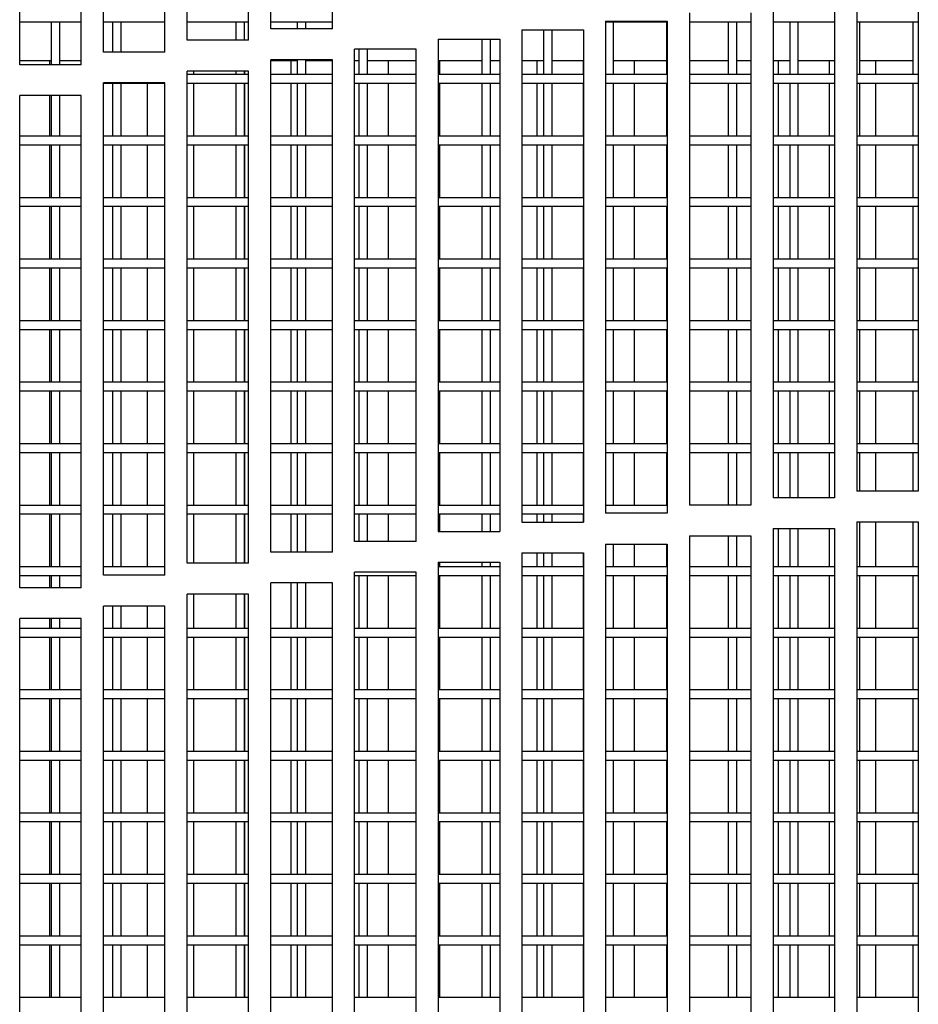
# Model space of a CAD drawing. Extents: x 7 to 118, y 3 to 79.
# Tile 15 of 37: x 16.93 to 20.58, y 25.85 to 29.85. Entities that reach past the tile are written whole.
import ezdxf

# ---------------------------------------------------------------- set-up
doc = ezdxf.new("R2010")
doc.units = 0
doc.layers.add('BODY', color=3, linetype='CONTINUOUS')

msp = doc.modelspace()

# ---------------------------------------------------------------- linework, layer by layer
at = {"layer": 'BODY', "linetype": 'CONTINUOUS'}
for p, q in [((17.9477, 29.8107), (17.9477, 31.8107)), ((18.1977, 29.8107), (18.1977, 31.8107)), ((17.6077, 29.7648), (17.6077, 31.7648)), ((17.8577, 29.7648), (17.8577, 31.7648)), ((17.2677, 29.7163), (17.2677, 31.7163)), ((17.5177, 29.7163), (17.5177, 31.7163)), ((16.9277, 29.6651), (16.9277, 31.6651)), ((17.1777, 29.6651), (17.1777, 31.6651)), ((20.3277, 29.9336), (20.3277, 27.9336)), ((20.5777, 29.9336), (20.5777, 27.9336)), ((19.9877, 29.906), (19.9877, 27.906)), ((20.2377, 29.906), (20.2377, 27.906)), ((19.3077, 29.843), (19.5577, 29.843)), ((19.3077, 29.843), (19.3077, 27.843)), ((19.5577, 29.843), (19.5577, 27.843)), ((19.6477, 29.8758), (19.6477, 27.8758)), ((19.8977, 29.8758), (19.8977, 27.8758)), ((16.9277, 29.8402), (17.1777, 29.8402)), ((17.0552, 29.8402), (17.0552, 29.6651)), ((17.0902, 29.6651), (17.0902, 29.8402)), ((17.2677, 29.8402), (17.5177, 29.8402)), ((17.3052, 29.8402), (17.3052, 29.7163)), ((17.3402, 29.7163), (17.3402, 29.8402)), ((17.6077, 29.8402), (17.8577, 29.8402)), ((17.8052, 29.8402), (17.8052, 29.7648)), ((17.8402, 29.7648), (17.8402, 29.8402)), ((17.9477, 29.8402), (18.1977, 29.8402)), ((18.1977, 29.8107), (17.9477, 29.8107)), ((18.0552, 29.8402), (18.0552, 29.8107)), ((18.0902, 29.8107), (18.0902, 29.8402)), ((18.9677, 29.8076), (19.2177, 29.8076)), ((18.9677, 29.8076), (18.9677, 27.8076)), ((19.0552, 29.8076), (19.0552, 29.6252)), ((19.0902, 29.6252), (19.0902, 29.8076)), ((19.2177, 29.8076), (19.2177, 27.8076)), ((19.3077, 29.8402), (19.5577, 29.8402)), ((19.3402, 29.6252), (19.3402, 29.8402)), ((19.5552, 29.8402), (19.5552, 29.6252)), ((19.6477, 29.8402), (19.8977, 29.8402)), ((19.8052, 29.8402), (19.8052, 29.6252)), ((19.8402, 29.6252), (19.8402, 29.8402)), ((19.9877, 29.8402), (20.2377, 29.8402)), ((20.0552, 29.8402), (20.0552, 29.6252)), ((20.0902, 29.6252), (20.0902, 29.8402)), ((20.3277, 29.8402), (20.5777, 29.8402)), ((20.3402, 29.6252), (20.3402, 29.8402)), ((20.5552, 29.8402), (20.5552, 29.6252)), ((17.8577, 29.7648), (17.6077, 29.7648)), ((18.6277, 29.7696), (18.8777, 29.7696)), ((18.6277, 29.7696), (18.6277, 27.7696)), ((18.8052, 29.7696), (18.8052, 29.6252)), ((18.8402, 29.6252), (18.8402, 29.7696)), ((18.8777, 29.7696), (18.8777, 27.7696)), ((18.5377, 29.729), (18.2877, 29.729)), ((18.2877, 27.729), (18.2877, 29.729)), ((18.3052, 29.729), (18.3052, 29.6252)), ((18.3402, 29.6252), (18.3402, 29.729)), ((18.5377, 27.729), (18.5377, 29.729)), ((17.5177, 29.7163), (17.2677, 29.7163)), ((18.1977, 29.6857), (17.9477, 29.6857)), ((17.9477, 27.6857), (17.9477, 29.6857)), ((18.0552, 29.6857), (18.0552, 29.6252)), ((18.0902, 29.6252), (18.0902, 29.6857)), ((18.1977, 27.6857), (18.1977, 29.6857)), ((17.0552, 29.6812), (16.9277, 29.6812)), ((17.1777, 29.6651), (16.9277, 29.6651)), ((17.0494, 29.6812), (17.0494, 29.6651)), ((17.1777, 29.6812), (17.0902, 29.6812)), ((18.0552, 29.6812), (17.9477, 29.6812)), ((18.0289, 29.6812), (18.0289, 29.6252)), ((18.1977, 29.6812), (18.0902, 29.6812)), ((18.3052, 29.6812), (18.2877, 29.6812)), ((18.5377, 29.6812), (18.3402, 29.6812)), ((18.4247, 29.6812), (18.4247, 29.6252)), ((18.8052, 29.6812), (18.6277, 29.6812)), ((18.6326, 29.6812), (18.6326, 29.6252)), ((18.8777, 29.6812), (18.8402, 29.6812)), ((19.0552, 29.6812), (18.9677, 29.6812)), ((19.0284, 29.6812), (19.0284, 29.6252)), ((19.2177, 29.6812), (19.0902, 29.6812)), ((19.2163, 29.6812), (19.2163, 29.6252)), ((19.5552, 29.6812), (19.3402, 29.6812)), ((19.4242, 29.6812), (19.4242, 29.6252)), ((19.8052, 29.6812), (19.6477, 29.6812)), ((19.8977, 29.6812), (19.8402, 29.6812)), ((20.0552, 29.6812), (19.9877, 29.6812)), ((20.0079, 29.6812), (20.0079, 29.6252)), ((20.2377, 29.6812), (20.0902, 29.6812)), ((20.2158, 29.6812), (20.2158, 29.6252)), ((20.5552, 29.6812), (20.3402, 29.6812)), ((20.4037, 29.6812), (20.4037, 29.6252)), ((17.8577, 29.6398), (17.6077, 29.6398)), ((17.6077, 27.6398), (17.6077, 29.6398)), ((17.8577, 29.6252), (17.6077, 29.6252)), ((17.6331, 29.6398), (17.6331, 29.6252)), ((17.8052, 29.6398), (17.8052, 29.6252)), ((17.8402, 29.6252), (17.8402, 29.6398)), ((17.841, 29.6398), (17.841, 29.6252)), ((17.8577, 27.6398), (17.8577, 29.6398)), ((18.1977, 29.6252), (17.9477, 29.6252)), ((18.5377, 29.6252), (18.2877, 29.6252)), ((18.8777, 29.6252), (18.6277, 29.6252)), ((19.2177, 29.6252), (18.9677, 29.6252)), ((19.5577, 29.6252), (19.3077, 29.6252)), ((19.8977, 29.6252), (19.6477, 29.6252)), ((20.2377, 29.6252), (19.9877, 29.6252)), ((20.5777, 29.6252), (20.3277, 29.6252)), ((17.2677, 27.5913), (17.2677, 29.5913)), ((17.5177, 29.5913), (17.2677, 29.5913)), ((17.2677, 29.5902), (17.5177, 29.5902)), ((17.3052, 29.5902), (17.3052, 29.3752)), ((17.3402, 29.3752), (17.3402, 29.5902)), ((17.4452, 29.5902), (17.4452, 29.3752)), ((17.5177, 27.5913), (17.5177, 29.5913)), ((17.6077, 29.5902), (17.8577, 29.5902)), ((17.6331, 29.5902), (17.6331, 29.3752)), ((17.8052, 29.5902), (17.8052, 29.3752)), ((17.8402, 29.3752), (17.8402, 29.5902)), ((17.841, 29.5902), (17.841, 29.3752)), ((17.9477, 29.5902), (18.1977, 29.5902)), ((18.0289, 29.5902), (18.0289, 29.3752)), ((18.0552, 29.5902), (18.0552, 29.3752)), ((18.0902, 29.3752), (18.0902, 29.5902)), ((18.2877, 29.5902), (18.5377, 29.5902)), ((18.3052, 29.5902), (18.3052, 29.3752)), ((18.3402, 29.3752), (18.3402, 29.5902)), ((18.4247, 29.5902), (18.4247, 29.3752)), ((18.6277, 29.5902), (18.8777, 29.5902)), ((18.6326, 29.5902), (18.6326, 29.3752)), ((18.8052, 29.5902), (18.8052, 29.3752)), ((18.8402, 29.3752), (18.8402, 29.5902)), ((18.9677, 29.5902), (19.2177, 29.5902)), ((19.0284, 29.5902), (19.0284, 29.3752)), ((19.0552, 29.5902), (19.0552, 29.3752)), ((19.0902, 29.3752), (19.0902, 29.5902)), ((19.2163, 29.5902), (19.2163, 29.3752)), ((19.3077, 29.5902), (19.5577, 29.5902)), ((19.3402, 29.3752), (19.3402, 29.5902)), ((19.4242, 29.5902), (19.4242, 29.3752)), ((19.5552, 29.5902), (19.5552, 29.3752)), ((19.6477, 29.5902), (19.8977, 29.5902)), ((19.8052, 29.5902), (19.8052, 29.3752)), ((19.8402, 29.3752), (19.8402, 29.5902)), ((19.9877, 29.5902), (20.2377, 29.5902)), ((20.0079, 29.5902), (20.0079, 29.3752)), ((20.0552, 29.5902), (20.0552, 29.3752)), ((20.0902, 29.3752), (20.0902, 29.5902)), ((20.2158, 29.5902), (20.2158, 29.3752)), ((20.3277, 29.5902), (20.5777, 29.5902)), ((20.3402, 29.3752), (20.3402, 29.5902)), ((20.4037, 29.5902), (20.4037, 29.3752)), ((20.5552, 29.5902), (20.5552, 29.3752)), ((16.9277, 27.5401), (16.9277, 29.5401)), ((17.1777, 29.5401), (16.9277, 29.5401)), ((17.0494, 29.5401), (17.0494, 29.3752)), ((17.0552, 29.5401), (17.0552, 29.3752)), ((17.0902, 29.3752), (17.0902, 29.5401)), ((17.1777, 27.5401), (17.1777, 29.5401)), ((17.1777, 29.3752), (16.9277, 29.3752)), ((17.5177, 29.3752), (17.2677, 29.3752)), ((17.8577, 29.3752), (17.6077, 29.3752)), ((18.1977, 29.3752), (17.9477, 29.3752)), ((18.5377, 29.3752), (18.2877, 29.3752)), ((18.8777, 29.3752), (18.6277, 29.3752)), ((19.2177, 29.3752), (18.9677, 29.3752)), ((19.5577, 29.3752), (19.3077, 29.3752)), ((19.8977, 29.3752), (19.6477, 29.3752)), ((20.2377, 29.3752), (19.9877, 29.3752)), ((20.5777, 29.3752), (20.3277, 29.3752)), ((16.9277, 29.3402), (17.1777, 29.3402)), ((17.0494, 29.3402), (17.0494, 29.1252)), ((17.0552, 29.3402), (17.0552, 29.1252)), ((17.0902, 29.1252), (17.0902, 29.3402)), ((17.2677, 29.3402), (17.5177, 29.3402)), ((17.3052, 29.3402), (17.3052, 29.1252)), ((17.3402, 29.1252), (17.3402, 29.3402)), ((17.4452, 29.3402), (17.4452, 29.1252)), ((17.6077, 29.3402), (17.8577, 29.3402)), ((17.6331, 29.3402), (17.6331, 29.1252)), ((17.8052, 29.3402), (17.8052, 29.1252)), ((17.8402, 29.1252), (17.8402, 29.3402)), ((17.841, 29.3402), (17.841, 29.1252)), ((17.9477, 29.3402), (18.1977, 29.3402)), ((18.0289, 29.3402), (18.0289, 29.1252)), ((18.0552, 29.3402), (18.0552, 29.1252)), ((18.0902, 29.1252), (18.0902, 29.3402)), ((18.2877, 29.3402), (18.5377, 29.3402)), ((18.3052, 29.3402), (18.3052, 29.1252)), ((18.3402, 29.1252), (18.3402, 29.3402)), ((18.4247, 29.3402), (18.4247, 29.1252)), ((18.6277, 29.3402), (18.8777, 29.3402)), ((18.6326, 29.3402), (18.6326, 29.1252)), ((18.8052, 29.3402), (18.8052, 29.1252)), ((18.8402, 29.1252), (18.8402, 29.3402)), ((18.9677, 29.3402), (19.2177, 29.3402)), ((19.0284, 29.3402), (19.0284, 29.1252)), ((19.0552, 29.3402), (19.0552, 29.1252)), ((19.0902, 29.1252), (19.0902, 29.3402)), ((19.2163, 29.3402), (19.2163, 29.1252)), ((19.3077, 29.3402), (19.5577, 29.3402)), ((19.3402, 29.1252), (19.3402, 29.3402)), ((19.4242, 29.3402), (19.4242, 29.1252)), ((19.5552, 29.3402), (19.5552, 29.1252)), ((19.6477, 29.3402), (19.8977, 29.3402)), ((19.8052, 29.3402), (19.8052, 29.1252)), ((19.8402, 29.1252), (19.8402, 29.3402)), ((19.9877, 29.3402), (20.2377, 29.3402)), ((20.0079, 29.3402), (20.0079, 29.1252)), ((20.0552, 29.3402), (20.0552, 29.1252)), ((20.0902, 29.1252), (20.0902, 29.3402)), ((20.2158, 29.3402), (20.2158, 29.1252)), ((20.3277, 29.3402), (20.5777, 29.3402)), ((20.3402, 29.1252), (20.3402, 29.3402)), ((20.4037, 29.3402), (20.4037, 29.1252)), ((20.5552, 29.3402), (20.5552, 29.1252)), ((17.1777, 29.1252), (16.9277, 29.1252)), ((17.5177, 29.1252), (17.2677, 29.1252)), ((17.8577, 29.1252), (17.6077, 29.1252)), ((18.1977, 29.1252), (17.9477, 29.1252)), ((18.5377, 29.1252), (18.2877, 29.1252)), ((18.8777, 29.1252), (18.6277, 29.1252)), ((19.2177, 29.1252), (18.9677, 29.1252)), ((19.5577, 29.1252), (19.3077, 29.1252)), ((19.8977, 29.1252), (19.6477, 29.1252)), ((20.2377, 29.1252), (19.9877, 29.1252)), ((20.5777, 29.1252), (20.3277, 29.1252)), ((16.9277, 29.0902), (17.1777, 29.0902)), ((17.0494, 29.0902), (17.0494, 28.8752)), ((17.0552, 29.0902), (17.0552, 28.8752)), ((17.0902, 28.8752), (17.0902, 29.0902)), ((17.2677, 29.0902), (17.5177, 29.0902)), ((17.3052, 29.0902), (17.3052, 28.8752)), ((17.3402, 28.8752), (17.3402, 29.0902)), ((17.4452, 29.0902), (17.4452, 28.8752)), ((17.6077, 29.0902), (17.8577, 29.0902)), ((17.6331, 29.0902), (17.6331, 28.8752)), ((17.8052, 29.0902), (17.8052, 28.8752)), ((17.8402, 28.8752), (17.8402, 29.0902)), ((17.841, 29.0902), (17.841, 28.8752)), ((17.9477, 29.0902), (18.1977, 29.0902)), ((18.0289, 29.0902), (18.0289, 28.8752)), ((18.0552, 29.0902), (18.0552, 28.8752)), ((18.0902, 28.8752), (18.0902, 29.0902)), ((18.2877, 29.0902), (18.5377, 29.0902)), ((18.3052, 29.0902), (18.3052, 28.8752)), ((18.3402, 28.8752), (18.3402, 29.0902)), ((18.4247, 29.0902), (18.4247, 28.8752)), ((18.6277, 29.0902), (18.8777, 29.0902)), ((18.6326, 29.0902), (18.6326, 28.8752)), ((18.8052, 29.0902), (18.8052, 28.8752)), ((18.8402, 28.8752), (18.8402, 29.0902)), ((18.9677, 29.0902), (19.2177, 29.0902)), ((19.0284, 29.0902), (19.0284, 28.8752)), ((19.0552, 29.0902), (19.0552, 28.8752)), ((19.0902, 28.8752), (19.0902, 29.0902)), ((19.2163, 29.0902), (19.2163, 28.8752)), ((19.3077, 29.0902), (19.5577, 29.0902)), ((19.3402, 28.8752), (19.3402, 29.0902)), ((19.4242, 29.0902), (19.4242, 28.8752)), ((19.5552, 29.0902), (19.5552, 28.8752)), ((19.6477, 29.0902), (19.8977, 29.0902)), ((19.8052, 29.0902), (19.8052, 28.8752)), ((19.8402, 28.8752), (19.8402, 29.0902)), ((19.9877, 29.0902), (20.2377, 29.0902)), ((20.0079, 29.0902), (20.0079, 28.8752)), ((20.0552, 29.0902), (20.0552, 28.8752)), ((20.0902, 28.8752), (20.0902, 29.0902)), ((20.2158, 29.0902), (20.2158, 28.8752)), ((20.3277, 29.0902), (20.5777, 29.0902)), ((20.3402, 28.8752), (20.3402, 29.0902)), ((20.4037, 29.0902), (20.4037, 28.8752)), ((20.5552, 29.0902), (20.5552, 28.8752)), ((17.1777, 28.8752), (16.9277, 28.8752)), ((17.5177, 28.8752), (17.2677, 28.8752)), ((17.8577, 28.8752), (17.6077, 28.8752)), ((18.1977, 28.8752), (17.9477, 28.8752)), ((18.5377, 28.8752), (18.2877, 28.8752)), ((18.8777, 28.8752), (18.6277, 28.8752)), ((19.2177, 28.8752), (18.9677, 28.8752)), ((19.5577, 28.8752), (19.3077, 28.8752)), ((19.8977, 28.8752), (19.6477, 28.8752)), ((20.2377, 28.8752), (19.9877, 28.8752)), ((20.5777, 28.8752), (20.3277, 28.8752)), ((16.9277, 28.8402), (17.1777, 28.8402)), ((17.0494, 28.8402), (17.0494, 28.6252)), ((17.0552, 28.8402), (17.0552, 28.6252)), ((17.0902, 28.6252), (17.0902, 28.8402)), ((17.2677, 28.8402), (17.5177, 28.8402)), ((17.3052, 28.8402), (17.3052, 28.6252)), ((17.3402, 28.6252), (17.3402, 28.8402)), ((17.4452, 28.8402), (17.4452, 28.6252)), ((17.6077, 28.8402), (17.8577, 28.8402)), ((17.6331, 28.8402), (17.6331, 28.6252)), ((17.8052, 28.8402), (17.8052, 28.6252)), ((17.8402, 28.6252), (17.8402, 28.8402)), ((17.841, 28.8402), (17.841, 28.6252)), ((17.9477, 28.8402), (18.1977, 28.8402)), ((18.0289, 28.8402), (18.0289, 28.6252)), ((18.0552, 28.8402), (18.0552, 28.6252)), ((18.0902, 28.6252), (18.0902, 28.8402)), ((18.2877, 28.8402), (18.5377, 28.8402)), ((18.3052, 28.8402), (18.3052, 28.6252)), ((18.3402, 28.6252), (18.3402, 28.8402)), ((18.4247, 28.8402), (18.4247, 28.6252)), ((18.6277, 28.8402), (18.8777, 28.8402)), ((18.6326, 28.8402), (18.6326, 28.6252)), ((18.8052, 28.8402), (18.8052, 28.6252)), ((18.8402, 28.6252), (18.8402, 28.8402)), ((18.9677, 28.8402), (19.2177, 28.8402)), ((19.0284, 28.8402), (19.0284, 28.6252)), ((19.0552, 28.8402), (19.0552, 28.6252)), ((19.0902, 28.6252), (19.0902, 28.8402)), ((19.2163, 28.8402), (19.2163, 28.6252)), ((19.3077, 28.8402), (19.5577, 28.8402)), ((19.3402, 28.6252), (19.3402, 28.8402)), ((19.4242, 28.8402), (19.4242, 28.6252)), ((19.5552, 28.8402), (19.5552, 28.6252)), ((19.6477, 28.8402), (19.8977, 28.8402)), ((19.8052, 28.8402), (19.8052, 28.6252)), ((19.8402, 28.6252), (19.8402, 28.8402)), ((19.9877, 28.8402), (20.2377, 28.8402)), ((20.0079, 28.8402), (20.0079, 28.6252)), ((20.0552, 28.8402), (20.0552, 28.6252)), ((20.0902, 28.6252), (20.0902, 28.8402)), ((20.2158, 28.8402), (20.2158, 28.6252)), ((20.3277, 28.8402), (20.5777, 28.8402)), ((20.3402, 28.6252), (20.3402, 28.8402)), ((20.4037, 28.8402), (20.4037, 28.6252)), ((20.5552, 28.8402), (20.5552, 28.6252)), ((17.1777, 28.6252), (16.9277, 28.6252)), ((17.5177, 28.6252), (17.2677, 28.6252)), ((17.8577, 28.6252), (17.6077, 28.6252)), ((18.1977, 28.6252), (17.9477, 28.6252)), ((18.5377, 28.6252), (18.2877, 28.6252)), ((18.8777, 28.6252), (18.6277, 28.6252)), ((19.2177, 28.6252), (18.9677, 28.6252)), ((19.5577, 28.6252), (19.3077, 28.6252)), ((19.8977, 28.6252), (19.6477, 28.6252)), ((20.2377, 28.6252), (19.9877, 28.6252)), ((20.5777, 28.6252), (20.3277, 28.6252)), ((16.9277, 28.5902), (17.1777, 28.5902)), ((17.0494, 28.5902), (17.0494, 28.3752)), ((17.0552, 28.5902), (17.0552, 28.3752)), ((17.0902, 28.3752), (17.0902, 28.5902)), ((17.2677, 28.5902), (17.5177, 28.5902)), ((17.3052, 28.5902), (17.3052, 28.3752)), ((17.3402, 28.3752), (17.3402, 28.5902)), ((17.4452, 28.5902), (17.4452, 28.3752)), ((17.6077, 28.5902), (17.8577, 28.5902)), ((17.6331, 28.5902), (17.6331, 28.3752)), ((17.8052, 28.5902), (17.8052, 28.3752)), ((17.8402, 28.3752), (17.8402, 28.5902)), ((17.841, 28.5902), (17.841, 28.3752)), ((17.9477, 28.5902), (18.1977, 28.5902)), ((18.0289, 28.5902), (18.0289, 28.3752)), ((18.0552, 28.5902), (18.0552, 28.3752)), ((18.0902, 28.3752), (18.0902, 28.5902)), ((18.2877, 28.5902), (18.5377, 28.5902)), ((18.3052, 28.5902), (18.3052, 28.3752)), ((18.3402, 28.3752), (18.3402, 28.5902)), ((18.4247, 28.5902), (18.4247, 28.3752)), ((18.6277, 28.5902), (18.8777, 28.5902)), ((18.6326, 28.5902), (18.6326, 28.3752)), ((18.8052, 28.5902), (18.8052, 28.3752)), ((18.8402, 28.3752), (18.8402, 28.5902)), ((18.9677, 28.5902), (19.2177, 28.5902)), ((19.0284, 28.5902), (19.0284, 28.3752)), ((19.0552, 28.5902), (19.0552, 28.3752)), ((19.0902, 28.3752), (19.0902, 28.5902)), ((19.2163, 28.5902), (19.2163, 28.3752)), ((19.3077, 28.5902), (19.5577, 28.5902)), ((19.3402, 28.3752), (19.3402, 28.5902)), ((19.4242, 28.5902), (19.4242, 28.3752)), ((19.5552, 28.5902), (19.5552, 28.3752)), ((19.6477, 28.5902), (19.8977, 28.5902)), ((19.8052, 28.5902), (19.8052, 28.3752)), ((19.8402, 28.3752), (19.8402, 28.5902)), ((19.9877, 28.5902), (20.2377, 28.5902)), ((20.0079, 28.5902), (20.0079, 28.3752)), ((20.0552, 28.5902), (20.0552, 28.3752)), ((20.0902, 28.3752), (20.0902, 28.5902)), ((20.2158, 28.5902), (20.2158, 28.3752)), ((20.3277, 28.5902), (20.5777, 28.5902)), ((20.3402, 28.3752), (20.3402, 28.5902)), ((20.4037, 28.5902), (20.4037, 28.3752)), ((20.5552, 28.5902), (20.5552, 28.3752)), ((17.1777, 28.3752), (16.9277, 28.3752)), ((17.5177, 28.3752), (17.2677, 28.3752)), ((17.8577, 28.3752), (17.6077, 28.3752)), ((18.1977, 28.3752), (17.9477, 28.3752)), ((18.5377, 28.3752), (18.2877, 28.3752)), ((18.8777, 28.3752), (18.6277, 28.3752)), ((19.2177, 28.3752), (18.9677, 28.3752)), ((19.5577, 28.3752), (19.3077, 28.3752)), ((19.8977, 28.3752), (19.6477, 28.3752)), ((20.2377, 28.3752), (19.9877, 28.3752)), ((20.5777, 28.3752), (20.3277, 28.3752)), ((16.9277, 28.3402), (17.1777, 28.3402)), ((17.0494, 28.3402), (17.0494, 28.1252)), ((17.0552, 28.3402), (17.0552, 28.1252)), ((17.0902, 28.1252), (17.0902, 28.3402)), ((17.2677, 28.3402), (17.5177, 28.3402)), ((17.3052, 28.3402), (17.3052, 28.1252)), ((17.3402, 28.1252), (17.3402, 28.3402)), ((17.4452, 28.3402), (17.4452, 28.1252)), ((17.6077, 28.3402), (17.8577, 28.3402)), ((17.6331, 28.3402), (17.6331, 28.1252)), ((17.8052, 28.3402), (17.8052, 28.1252)), ((17.8402, 28.1252), (17.8402, 28.3402)), ((17.841, 28.3402), (17.841, 28.1252)), ((17.9477, 28.3402), (18.1977, 28.3402)), ((18.0289, 28.3402), (18.0289, 28.1252)), ((18.0552, 28.3402), (18.0552, 28.1252)), ((18.0902, 28.1252), (18.0902, 28.3402)), ((18.2877, 28.3402), (18.5377, 28.3402)), ((18.3052, 28.3402), (18.3052, 28.1252)), ((18.3402, 28.1252), (18.3402, 28.3402)), ((18.4247, 28.3402), (18.4247, 28.1252)), ((18.6277, 28.3402), (18.8777, 28.3402)), ((18.6326, 28.3402), (18.6326, 28.1252)), ((18.8052, 28.3402), (18.8052, 28.1252)), ((18.8402, 28.1252), (18.8402, 28.3402)), ((18.9677, 28.3402), (19.2177, 28.3402)), ((19.0284, 28.3402), (19.0284, 28.1252)), ((19.0552, 28.3402), (19.0552, 28.1252)), ((19.0902, 28.1252), (19.0902, 28.3402)), ((19.2163, 28.3402), (19.2163, 28.1252)), ((19.3077, 28.3402), (19.5577, 28.3402)), ((19.3402, 28.1252), (19.3402, 28.3402)), ((19.4242, 28.3402), (19.4242, 28.1252)), ((19.5552, 28.3402), (19.5552, 28.1252)), ((19.6477, 28.3402), (19.8977, 28.3402)), ((19.8052, 28.3402), (19.8052, 28.1252)), ((19.8402, 28.1252), (19.8402, 28.3402)), ((19.9877, 28.3402), (20.2377, 28.3402)), ((20.0079, 28.3402), (20.0079, 28.1252)), ((20.0552, 28.3402), (20.0552, 28.1252)), ((20.0902, 28.1252), (20.0902, 28.3402)), ((20.2158, 28.3402), (20.2158, 28.1252)), ((20.3277, 28.3402), (20.5777, 28.3402)), ((20.3402, 28.1252), (20.3402, 28.3402)), ((20.4037, 28.3402), (20.4037, 28.1252)), ((20.5552, 28.3402), (20.5552, 28.1252)), ((17.1777, 28.1252), (16.9277, 28.1252)), ((17.5177, 28.1252), (17.2677, 28.1252)), ((17.8577, 28.1252), (17.6077, 28.1252)), ((18.1977, 28.1252), (17.9477, 28.1252)), ((18.5377, 28.1252), (18.2877, 28.1252)), ((18.8777, 28.1252), (18.6277, 28.1252)), ((19.2177, 28.1252), (18.9677, 28.1252)), ((19.5577, 28.1252), (19.3077, 28.1252)), ((19.8977, 28.1252), (19.6477, 28.1252)), ((20.2377, 28.1252), (19.9877, 28.1252)), ((20.5777, 28.1252), (20.3277, 28.1252)), ((16.9277, 28.0902), (17.1777, 28.0902)), ((17.0494, 28.0902), (17.0494, 27.8752)), ((17.0552, 28.0902), (17.0552, 27.8752)), ((17.0902, 27.8752), (17.0902, 28.0902)), ((17.2677, 28.0902), (17.5177, 28.0902)), ((17.3052, 28.0902), (17.3052, 27.8752)), ((17.3402, 27.8752), (17.3402, 28.0902)), ((17.4452, 28.0902), (17.4452, 27.8752)), ((17.6077, 28.0902), (17.8577, 28.0902)), ((17.6331, 28.0902), (17.6331, 27.8752)), ((17.8052, 28.0902), (17.8052, 27.8752)), ((17.8402, 27.8752), (17.8402, 28.0902)), ((17.841, 28.0902), (17.841, 27.8752)), ((17.9477, 28.0902), (18.1977, 28.0902)), ((18.0289, 28.0902), (18.0289, 27.8752)), ((18.0552, 28.0902), (18.0552, 27.8752)), ((18.0902, 27.8752), (18.0902, 28.0902)), ((18.2877, 28.0902), (18.5377, 28.0902)), ((18.3052, 28.0902), (18.3052, 27.8752)), ((18.3402, 27.8752), (18.3402, 28.0902)), ((18.4247, 28.0902), (18.4247, 27.8752)), ((18.6277, 28.0902), (18.8777, 28.0902)), ((18.6326, 28.0902), (18.6326, 27.8752)), ((18.8052, 28.0902), (18.8052, 27.8752)), ((18.8402, 27.8752), (18.8402, 28.0902)), ((18.9677, 28.0902), (19.2177, 28.0902)), ((19.0284, 28.0902), (19.0284, 27.8752)), ((19.0552, 28.0902), (19.0552, 27.8752)), ((19.0902, 27.8752), (19.0902, 28.0902)), ((19.2163, 28.0902), (19.2163, 27.8752)), ((19.3077, 28.0902), (19.5577, 28.0902)), ((19.3402, 27.8752), (19.3402, 28.0902)), ((19.4242, 28.0902), (19.4242, 27.8752)), ((19.5552, 28.0902), (19.5552, 27.8752)), ((19.6477, 28.0902), (19.8977, 28.0902)), ((19.8052, 28.0902), (19.8052, 27.8758)), ((19.8402, 27.8758), (19.8402, 28.0902)), ((19.9877, 28.0902), (20.2377, 28.0902)), ((20.0079, 28.0902), (20.0079, 27.906)), ((20.0552, 28.0902), (20.0552, 27.906)), ((20.0902, 27.906), (20.0902, 28.0902)), ((20.2158, 28.0902), (20.2158, 27.906)), ((20.3277, 28.0902), (20.5777, 28.0902)), ((20.3402, 27.9336), (20.3402, 28.0902)), ((20.4037, 28.0902), (20.4037, 27.9336)), ((20.5552, 28.0902), (20.5552, 27.9336)), ((20.5777, 27.9336), (20.3277, 27.9336)), ((20.2377, 27.906), (19.9877, 27.906)), ((17.1777, 27.8752), (16.9277, 27.8752)), ((17.5177, 27.8752), (17.2677, 27.8752)), ((17.8577, 27.8752), (17.6077, 27.8752)), ((18.1977, 27.8752), (17.9477, 27.8752)), ((18.5377, 27.8752), (18.2877, 27.8752)), ((18.8777, 27.8752), (18.6277, 27.8752)), ((19.2177, 27.8752), (18.9677, 27.8752)), ((19.5577, 27.8752), (19.3077, 27.8752)), ((19.5577, 27.843), (19.3077, 27.843)), ((19.8977, 27.8758), (19.6477, 27.8758)), ((16.9277, 27.8402), (17.1777, 27.8402)), ((17.0494, 27.8402), (17.0494, 27.6252)), ((17.0552, 27.8402), (17.0552, 27.6252)), ((17.0902, 27.6252), (17.0902, 27.8402)), ((17.2677, 27.8402), (17.5177, 27.8402)), ((17.3052, 27.8402), (17.3052, 27.6252)), ((17.3402, 27.6252), (17.3402, 27.8402)), ((17.4452, 27.8402), (17.4452, 27.6252)), ((17.6077, 27.8402), (17.8577, 27.8402)), ((17.6331, 27.8402), (17.6331, 27.6398)), ((17.8052, 27.8402), (17.8052, 27.6398)), ((17.8402, 27.6398), (17.8402, 27.8402)), ((17.841, 27.8402), (17.841, 27.6398)), ((17.9477, 27.8402), (18.1977, 27.8402)), ((18.0289, 27.8402), (18.0289, 27.6857)), ((18.0552, 27.8402), (18.0552, 27.6857)), ((18.0902, 27.6857), (18.0902, 27.8402)), ((18.2877, 27.8402), (18.5377, 27.8402)), ((18.3052, 27.8402), (18.3052, 27.729)), ((18.3402, 27.729), (18.3402, 27.8402)), ((18.4247, 27.8402), (18.4247, 27.729)), ((18.6277, 27.8402), (18.8777, 27.8402)), ((18.6326, 27.8402), (18.6326, 27.7696)), ((18.8052, 27.8402), (18.8052, 27.7696)), ((18.8402, 27.7696), (18.8402, 27.8402)), ((18.9677, 27.8402), (19.2177, 27.8402)), ((18.9677, 27.8076), (19.2177, 27.8076)), ((19.0284, 27.8402), (19.0284, 27.8076)), ((19.0552, 27.8402), (19.0552, 27.8076)), ((19.0902, 27.8076), (19.0902, 27.8402)), ((19.2163, 27.8402), (19.2163, 27.8076)), ((20.3277, 27.8086), (20.5777, 27.8086)), ((20.3277, 27.8086), (20.3277, 25.8086)), ((20.3402, 27.6252), (20.3402, 27.8086)), ((20.4037, 27.8086), (20.4037, 27.6252)), ((20.5552, 27.8086), (20.5552, 27.6252)), ((20.5777, 27.8086), (20.5777, 25.8086)), ((18.6277, 27.7696), (18.8777, 27.7696)), ((19.9877, 27.781), (20.2377, 27.781)), ((19.9877, 27.781), (19.9877, 25.781)), ((20.0079, 27.781), (20.0079, 27.6252)), ((20.0552, 27.781), (20.0552, 27.6252)), ((20.0902, 27.6252), (20.0902, 27.781)), ((20.2158, 27.781), (20.2158, 27.6252)), ((20.2377, 27.781), (20.2377, 25.781)), ((18.5377, 27.729), (18.2877, 27.729)), ((19.6477, 27.7508), (19.8977, 27.7508)), ((19.6477, 27.7508), (19.6477, 25.7508)), ((19.8052, 27.7508), (19.8052, 27.6252)), ((19.8402, 27.6252), (19.8402, 27.7508)), ((19.8977, 27.7508), (19.8977, 25.7508)), ((18.1977, 27.6857), (17.9477, 27.6857)), ((19.3077, 27.718), (19.5577, 27.718)), ((19.3077, 27.718), (19.3077, 25.718)), ((19.3402, 27.6252), (19.3402, 27.718)), ((19.4242, 27.718), (19.4242, 27.6252)), ((19.5552, 27.718), (19.5552, 27.6252)), ((19.5577, 27.718), (19.5577, 25.718)), ((18.6277, 27.6446), (18.8777, 27.6446)), ((18.6277, 27.6446), (18.6277, 25.6446)), ((18.6326, 27.6446), (18.6326, 27.6252)), ((18.8052, 27.6446), (18.8052, 27.6252)), ((18.8402, 27.6252), (18.8402, 27.6446)), ((18.8777, 27.6446), (18.8777, 25.6446)), ((18.9677, 27.6826), (19.2177, 27.6826)), ((18.9677, 27.6826), (18.9677, 25.6826)), ((19.0284, 27.6826), (19.0284, 27.6252)), ((19.0552, 27.6826), (19.0552, 27.6252)), ((19.0902, 27.6252), (19.0902, 27.6826)), ((19.2163, 27.6826), (19.2163, 27.6252)), ((19.2177, 27.6826), (19.2177, 25.6826)), ((17.1777, 27.6252), (16.9277, 27.6252)), ((17.5177, 27.6252), (17.2677, 27.6252)), ((17.8577, 27.6398), (17.6077, 27.6398)), ((18.5377, 27.604), (18.2877, 27.604)), ((18.2877, 25.604), (18.2877, 27.604)), ((18.5377, 25.604), (18.5377, 27.604)), ((18.8777, 27.6252), (18.6277, 27.6252)), ((19.2177, 27.6252), (18.9677, 27.6252)), ((19.5577, 27.6252), (19.3077, 27.6252)), ((19.8977, 27.6252), (19.6477, 27.6252)), ((20.2377, 27.6252), (19.9877, 27.6252)), ((20.5777, 27.6252), (20.3277, 27.6252)), ((16.9277, 27.5902), (17.1777, 27.5902)), ((17.0494, 27.5902), (17.0494, 27.5401)), ((17.0552, 27.5902), (17.0552, 27.5401)), ((17.0902, 27.5401), (17.0902, 27.5902)), ((17.5177, 27.5913), (17.2677, 27.5913)), ((18.2877, 27.5902), (18.5377, 27.5902)), ((18.3052, 27.5902), (18.3052, 27.3752)), ((18.3402, 27.3752), (18.3402, 27.5902)), ((18.4247, 27.5902), (18.4247, 27.3752)), ((18.6277, 27.5902), (18.8777, 27.5902)), ((18.6326, 27.5902), (18.6326, 27.3752)), ((18.8052, 27.5902), (18.8052, 27.3752)), ((18.8402, 27.3752), (18.8402, 27.5902)), ((18.9677, 27.5902), (19.2177, 27.5902)), ((19.0284, 27.5902), (19.0284, 27.3752)), ((19.0552, 27.5902), (19.0552, 27.3752)), ((19.0902, 27.3752), (19.0902, 27.5902)), ((19.2163, 27.5902), (19.2163, 27.3752)), ((19.3077, 27.5902), (19.5577, 27.5902)), ((19.3402, 27.3752), (19.3402, 27.5902)), ((19.4242, 27.5902), (19.4242, 27.3752)), ((19.5552, 27.5902), (19.5552, 27.3752)), ((19.6477, 27.5902), (19.8977, 27.5902)), ((19.8052, 27.5902), (19.8052, 27.3752)), ((19.8402, 27.3752), (19.8402, 27.5902)), ((19.9877, 27.5902), (20.2377, 27.5902)), ((20.0079, 27.5902), (20.0079, 27.3752)), ((20.0552, 27.5902), (20.0552, 27.3752)), ((20.0902, 27.3752), (20.0902, 27.5902)), ((20.2158, 27.5902), (20.2158, 27.3752)), ((20.3277, 27.5902), (20.5777, 27.5902)), ((20.3402, 27.3752), (20.3402, 27.5902)), ((20.4037, 27.5902), (20.4037, 27.3752)), ((20.5552, 27.5902), (20.5552, 27.3752)), ((17.1777, 27.5401), (16.9277, 27.5401)), ((18.1977, 27.5607), (17.9477, 27.5607)), ((17.9477, 25.5607), (17.9477, 27.5607)), ((18.0289, 27.5607), (18.0289, 27.3752)), ((18.0552, 27.5607), (18.0552, 27.3752)), ((18.0902, 27.3752), (18.0902, 27.5607)), ((18.1977, 25.5607), (18.1977, 27.5607)), ((17.8577, 27.5148), (17.6077, 27.5148)), ((17.6077, 25.5148), (17.6077, 27.5148)), ((17.6331, 27.5148), (17.6331, 27.3752)), ((17.8052, 27.5148), (17.8052, 27.3752)), ((17.8402, 27.3752), (17.8402, 27.5148)), ((17.841, 27.5148), (17.841, 27.3752)), ((17.8577, 25.5148), (17.8577, 27.5148)), ((17.5177, 27.4663), (17.2677, 27.4663)), ((17.2677, 25.4663), (17.2677, 27.4663)), ((17.3052, 27.4663), (17.3052, 27.3752)), ((17.3402, 27.3752), (17.3402, 27.4663)), ((17.4452, 27.4663), (17.4452, 27.3752)), ((17.5177, 25.4663), (17.5177, 27.4663)), ((17.1777, 27.4151), (16.9277, 27.4151)), ((16.9277, 25.4151), (16.9277, 27.4151)), ((17.0494, 27.4151), (17.0494, 27.3752)), ((17.0552, 27.4151), (17.0552, 27.3752)), ((17.0902, 27.3752), (17.0902, 27.4151)), ((17.1777, 25.4151), (17.1777, 27.4151)), ((17.1777, 27.3752), (16.9277, 27.3752)), ((17.5177, 27.3752), (17.2677, 27.3752)), ((17.8577, 27.3752), (17.6077, 27.3752)), ((18.1977, 27.3752), (17.9477, 27.3752)), ((18.5377, 27.3752), (18.2877, 27.3752)), ((18.8777, 27.3752), (18.6277, 27.3752)), ((19.2177, 27.3752), (18.9677, 27.3752)), ((19.5577, 27.3752), (19.3077, 27.3752)), ((19.8977, 27.3752), (19.6477, 27.3752)), ((20.2377, 27.3752), (19.9877, 27.3752)), ((20.5777, 27.3752), (20.3277, 27.3752)), ((16.9277, 27.3402), (17.1777, 27.3402)), ((17.0494, 27.3402), (17.0494, 27.1252)), ((17.0552, 27.3402), (17.0552, 27.1252)), ((17.0902, 27.1252), (17.0902, 27.3402)), ((17.2677, 27.3402), (17.5177, 27.3402)), ((17.3052, 27.3402), (17.3052, 27.1252)), ((17.3402, 27.1252), (17.3402, 27.3402)), ((17.4452, 27.3402), (17.4452, 27.1252)), ((17.6077, 27.3402), (17.8577, 27.3402)), ((17.6331, 27.3402), (17.6331, 27.1252)), ((17.8052, 27.3402), (17.8052, 27.1252)), ((17.8402, 27.1252), (17.8402, 27.3402)), ((17.841, 27.3402), (17.841, 27.1252)), ((17.9477, 27.3402), (18.1977, 27.3402)), ((18.0289, 27.3402), (18.0289, 27.1252)), ((18.0552, 27.3402), (18.0552, 27.1252)), ((18.0902, 27.1252), (18.0902, 27.3402)), ((18.2877, 27.3402), (18.5377, 27.3402)), ((18.3052, 27.3402), (18.3052, 27.1252)), ((18.3402, 27.1252), (18.3402, 27.3402)), ((18.4247, 27.3402), (18.4247, 27.1252)), ((18.6277, 27.3402), (18.8777, 27.3402)), ((18.6326, 27.3402), (18.6326, 27.1252)), ((18.8052, 27.3402), (18.8052, 27.1252)), ((18.8402, 27.1252), (18.8402, 27.3402)), ((18.9677, 27.3402), (19.2177, 27.3402)), ((19.0284, 27.3402), (19.0284, 27.1252)), ((19.0552, 27.3402), (19.0552, 27.1252)), ((19.0902, 27.1252), (19.0902, 27.3402)), ((19.2163, 27.3402), (19.2163, 27.1252)), ((19.3077, 27.3402), (19.5577, 27.3402)), ((19.3402, 27.1252), (19.3402, 27.3402)), ((19.4242, 27.3402), (19.4242, 27.1252)), ((19.5552, 27.3402), (19.5552, 27.1252)), ((19.6477, 27.3402), (19.8977, 27.3402)), ((19.8052, 27.3402), (19.8052, 27.1252)), ((19.8402, 27.1252), (19.8402, 27.3402)), ((19.9877, 27.3402), (20.2377, 27.3402)), ((20.0079, 27.3402), (20.0079, 27.1252)), ((20.0552, 27.3402), (20.0552, 27.1252)), ((20.0902, 27.1252), (20.0902, 27.3402)), ((20.2158, 27.3402), (20.2158, 27.1252)), ((20.3277, 27.3402), (20.5777, 27.3402)), ((20.3402, 27.1252), (20.3402, 27.3402)), ((20.4037, 27.3402), (20.4037, 27.1252)), ((20.5552, 27.3402), (20.5552, 27.1252)), ((17.1777, 27.1252), (16.9277, 27.1252)), ((17.5177, 27.1252), (17.2677, 27.1252)), ((17.8577, 27.1252), (17.6077, 27.1252)), ((18.1977, 27.1252), (17.9477, 27.1252)), ((18.5377, 27.1252), (18.2877, 27.1252)), ((18.8777, 27.1252), (18.6277, 27.1252)), ((19.2177, 27.1252), (18.9677, 27.1252)), ((19.5577, 27.1252), (19.3077, 27.1252)), ((19.8977, 27.1252), (19.6477, 27.1252)), ((20.2377, 27.1252), (19.9877, 27.1252)), ((20.5777, 27.1252), (20.3277, 27.1252)), ((16.9277, 27.0902), (17.1777, 27.0902)), ((17.0494, 27.0902), (17.0494, 26.8752)), ((17.0552, 27.0902), (17.0552, 26.8752)), ((17.0902, 26.8752), (17.0902, 27.0902)), ((17.2677, 27.0902), (17.5177, 27.0902)), ((17.3052, 27.0902), (17.3052, 26.8752)), ((17.3402, 26.8752), (17.3402, 27.0902)), ((17.4452, 27.0902), (17.4452, 26.8752)), ((17.6077, 27.0902), (17.8577, 27.0902)), ((17.6331, 27.0902), (17.6331, 26.8752)), ((17.8052, 27.0902), (17.8052, 26.8752)), ((17.8402, 26.8752), (17.8402, 27.0902)), ((17.841, 27.0902), (17.841, 26.8752)), ((17.9477, 27.0902), (18.1977, 27.0902)), ((18.0289, 27.0902), (18.0289, 26.8752)), ((18.0552, 27.0902), (18.0552, 26.8752)), ((18.0902, 26.8752), (18.0902, 27.0902)), ((18.2877, 27.0902), (18.5377, 27.0902)), ((18.3052, 27.0902), (18.3052, 26.8752)), ((18.3402, 26.8752), (18.3402, 27.0902)), ((18.4247, 27.0902), (18.4247, 26.8752)), ((18.6277, 27.0902), (18.8777, 27.0902)), ((18.6326, 27.0902), (18.6326, 26.8752)), ((18.8052, 27.0902), (18.8052, 26.8752)), ((18.8402, 26.8752), (18.8402, 27.0902)), ((18.9677, 27.0902), (19.2177, 27.0902)), ((19.0284, 27.0902), (19.0284, 26.8752)), ((19.0552, 27.0902), (19.0552, 26.8752)), ((19.0902, 26.8752), (19.0902, 27.0902)), ((19.2163, 27.0902), (19.2163, 26.8752)), ((19.3077, 27.0902), (19.5577, 27.0902)), ((19.3402, 26.8752), (19.3402, 27.0902)), ((19.4242, 27.0902), (19.4242, 26.8752)), ((19.5552, 27.0902), (19.5552, 26.8752)), ((19.6477, 27.0902), (19.8977, 27.0902)), ((19.8052, 27.0902), (19.8052, 26.8752)), ((19.8402, 26.8752), (19.8402, 27.0902)), ((19.9877, 27.0902), (20.2377, 27.0902)), ((20.0079, 27.0902), (20.0079, 26.8752)), ((20.0552, 27.0902), (20.0552, 26.8752)), ((20.0902, 26.8752), (20.0902, 27.0902)), ((20.2158, 27.0902), (20.2158, 26.8752)), ((20.3277, 27.0902), (20.5777, 27.0902)), ((20.3402, 26.8752), (20.3402, 27.0902)), ((20.4037, 27.0902), (20.4037, 26.8752)), ((20.5552, 27.0902), (20.5552, 26.8752)), ((17.1777, 26.8752), (16.9277, 26.8752)), ((17.5177, 26.8752), (17.2677, 26.8752)), ((17.8577, 26.8752), (17.6077, 26.8752)), ((18.1977, 26.8752), (17.9477, 26.8752)), ((18.5377, 26.8752), (18.2877, 26.8752)), ((18.8777, 26.8752), (18.6277, 26.8752)), ((19.2177, 26.8752), (18.9677, 26.8752)), ((19.5577, 26.8752), (19.3077, 26.8752)), ((19.8977, 26.8752), (19.6477, 26.8752)), ((20.2377, 26.8752), (19.9877, 26.8752)), ((20.5777, 26.8752), (20.3277, 26.8752)), ((16.9277, 26.8402), (17.1777, 26.8402)), ((17.0494, 26.8402), (17.0494, 26.6252)), ((17.0552, 26.8402), (17.0552, 26.6252)), ((17.0902, 26.6252), (17.0902, 26.8402)), ((17.2677, 26.8402), (17.5177, 26.8402)), ((17.3052, 26.8402), (17.3052, 26.6252)), ((17.3402, 26.6252), (17.3402, 26.8402)), ((17.4452, 26.8402), (17.4452, 26.6252)), ((17.6077, 26.8402), (17.8577, 26.8402)), ((17.6331, 26.8402), (17.6331, 26.6252)), ((17.8052, 26.8402), (17.8052, 26.6252)), ((17.8402, 26.6252), (17.8402, 26.8402)), ((17.841, 26.8402), (17.841, 26.6252)), ((17.9477, 26.8402), (18.1977, 26.8402)), ((18.0289, 26.8402), (18.0289, 26.6252)), ((18.0552, 26.8402), (18.0552, 26.6252)), ((18.0902, 26.6252), (18.0902, 26.8402)), ((18.2877, 26.8402), (18.5377, 26.8402)), ((18.3052, 26.8402), (18.3052, 26.6252)), ((18.3402, 26.6252), (18.3402, 26.8402)), ((18.4247, 26.8402), (18.4247, 26.6252)), ((18.6277, 26.8402), (18.8777, 26.8402)), ((18.6326, 26.8402), (18.6326, 26.6252)), ((18.8052, 26.8402), (18.8052, 26.6252)), ((18.8402, 26.6252), (18.8402, 26.8402)), ((18.9677, 26.8402), (19.2177, 26.8402)), ((19.0284, 26.8402), (19.0284, 26.6252)), ((19.0552, 26.8402), (19.0552, 26.6252)), ((19.0902, 26.6252), (19.0902, 26.8402)), ((19.2163, 26.8402), (19.2163, 26.6252)), ((19.3077, 26.8402), (19.5577, 26.8402)), ((19.3402, 26.6252), (19.3402, 26.8402)), ((19.4242, 26.8402), (19.4242, 26.6252)), ((19.5552, 26.8402), (19.5552, 26.6252)), ((19.6477, 26.8402), (19.8977, 26.8402)), ((19.8052, 26.8402), (19.8052, 26.6252)), ((19.8402, 26.6252), (19.8402, 26.8402)), ((19.9877, 26.8402), (20.2377, 26.8402)), ((20.0079, 26.8402), (20.0079, 26.6252)), ((20.0552, 26.8402), (20.0552, 26.6252)), ((20.0902, 26.6252), (20.0902, 26.8402)), ((20.2158, 26.8402), (20.2158, 26.6252)), ((20.3277, 26.8402), (20.5777, 26.8402)), ((20.3402, 26.6252), (20.3402, 26.8402)), ((20.4037, 26.8402), (20.4037, 26.6252)), ((20.5552, 26.8402), (20.5552, 26.6252)), ((17.1777, 26.6252), (16.9277, 26.6252)), ((17.5177, 26.6252), (17.2677, 26.6252)), ((17.8577, 26.6252), (17.6077, 26.6252)), ((18.1977, 26.6252), (17.9477, 26.6252)), ((18.5377, 26.6252), (18.2877, 26.6252)), ((18.8777, 26.6252), (18.6277, 26.6252)), ((19.2177, 26.6252), (18.9677, 26.6252)), ((19.5577, 26.6252), (19.3077, 26.6252)), ((19.8977, 26.6252), (19.6477, 26.6252)), ((20.2377, 26.6252), (19.9877, 26.6252)), ((20.5777, 26.6252), (20.3277, 26.6252)), ((16.9277, 26.5902), (17.1777, 26.5902)), ((17.0494, 26.5902), (17.0494, 26.3752)), ((17.0552, 26.5902), (17.0552, 26.3752)), ((17.0902, 26.3752), (17.0902, 26.5902)), ((17.2677, 26.5902), (17.5177, 26.5902)), ((17.3052, 26.5902), (17.3052, 26.3752)), ((17.3402, 26.3752), (17.3402, 26.5902)), ((17.4452, 26.5902), (17.4452, 26.3752)), ((17.6077, 26.5902), (17.8577, 26.5902)), ((17.6331, 26.5902), (17.6331, 26.3752)), ((17.8052, 26.5902), (17.8052, 26.3752)), ((17.8402, 26.3752), (17.8402, 26.5902)), ((17.841, 26.5902), (17.841, 26.3752)), ((17.9477, 26.5902), (18.1977, 26.5902)), ((18.0289, 26.5902), (18.0289, 26.3752)), ((18.0552, 26.5902), (18.0552, 26.3752)), ((18.0902, 26.3752), (18.0902, 26.5902)), ((18.2877, 26.5902), (18.5377, 26.5902)), ((18.3052, 26.5902), (18.3052, 26.3752)), ((18.3402, 26.3752), (18.3402, 26.5902)), ((18.4247, 26.5902), (18.4247, 26.3752)), ((18.6277, 26.5902), (18.8777, 26.5902)), ((18.6326, 26.5902), (18.6326, 26.3752)), ((18.8052, 26.5902), (18.8052, 26.3752)), ((18.8402, 26.3752), (18.8402, 26.5902)), ((18.9677, 26.5902), (19.2177, 26.5902)), ((19.0284, 26.5902), (19.0284, 26.3752)), ((19.0552, 26.5902), (19.0552, 26.3752)), ((19.0902, 26.3752), (19.0902, 26.5902)), ((19.2163, 26.5902), (19.2163, 26.3752)), ((19.3077, 26.5902), (19.5577, 26.5902)), ((19.3402, 26.3752), (19.3402, 26.5902)), ((19.4242, 26.5902), (19.4242, 26.3752)), ((19.5552, 26.5902), (19.5552, 26.3752)), ((19.6477, 26.5902), (19.8977, 26.5902)), ((19.8052, 26.5902), (19.8052, 26.3752)), ((19.8402, 26.3752), (19.8402, 26.5902)), ((19.9877, 26.5902), (20.2377, 26.5902)), ((20.0079, 26.5902), (20.0079, 26.3752)), ((20.0552, 26.5902), (20.0552, 26.3752)), ((20.0902, 26.3752), (20.0902, 26.5902)), ((20.2158, 26.5902), (20.2158, 26.3752)), ((20.3277, 26.5902), (20.5777, 26.5902)), ((20.3402, 26.3752), (20.3402, 26.5902)), ((20.4037, 26.5902), (20.4037, 26.3752)), ((20.5552, 26.5902), (20.5552, 26.3752)), ((17.1777, 26.3752), (16.9277, 26.3752)), ((17.5177, 26.3752), (17.2677, 26.3752)), ((17.8577, 26.3752), (17.6077, 26.3752)), ((18.1977, 26.3752), (17.9477, 26.3752)), ((18.5377, 26.3752), (18.2877, 26.3752)), ((18.8777, 26.3752), (18.6277, 26.3752)), ((19.2177, 26.3752), (18.9677, 26.3752)), ((19.5577, 26.3752), (19.3077, 26.3752)), ((19.8977, 26.3752), (19.6477, 26.3752)), ((20.2377, 26.3752), (19.9877, 26.3752)), ((20.5777, 26.3752), (20.3277, 26.3752)), ((16.9277, 26.3402), (17.1777, 26.3402)), ((17.0494, 26.3402), (17.0494, 26.1252)), ((17.0552, 26.3402), (17.0552, 26.1252)), ((17.0902, 26.1252), (17.0902, 26.3402)), ((17.2677, 26.3402), (17.5177, 26.3402)), ((17.3052, 26.3402), (17.3052, 26.1252)), ((17.3402, 26.1252), (17.3402, 26.3402)), ((17.4452, 26.3402), (17.4452, 26.1252)), ((17.6077, 26.3402), (17.8577, 26.3402)), ((17.6331, 26.3402), (17.6331, 26.1252)), ((17.8052, 26.3402), (17.8052, 26.1252)), ((17.8402, 26.1252), (17.8402, 26.3402)), ((17.841, 26.3402), (17.841, 26.1252)), ((17.9477, 26.3402), (18.1977, 26.3402)), ((18.0289, 26.3402), (18.0289, 26.1252)), ((18.0552, 26.3402), (18.0552, 26.1252)), ((18.0902, 26.1252), (18.0902, 26.3402)), ((18.2877, 26.3402), (18.5377, 26.3402)), ((18.3052, 26.3402), (18.3052, 26.1252)), ((18.3402, 26.1252), (18.3402, 26.3402)), ((18.4247, 26.3402), (18.4247, 26.1252)), ((18.6277, 26.3402), (18.8777, 26.3402)), ((18.6326, 26.3402), (18.6326, 26.1252)), ((18.8052, 26.3402), (18.8052, 26.1252)), ((18.8402, 26.1252), (18.8402, 26.3402)), ((18.9677, 26.3402), (19.2177, 26.3402)), ((19.0284, 26.3402), (19.0284, 26.1252)), ((19.0552, 26.3402), (19.0552, 26.1252)), ((19.0902, 26.1252), (19.0902, 26.3402)), ((19.2163, 26.3402), (19.2163, 26.1252)), ((19.3077, 26.3402), (19.5577, 26.3402)), ((19.3402, 26.1252), (19.3402, 26.3402)), ((19.4242, 26.3402), (19.4242, 26.1252)), ((19.5552, 26.3402), (19.5552, 26.1252)), ((19.6477, 26.3402), (19.8977, 26.3402)), ((19.8052, 26.3402), (19.8052, 26.1252)), ((19.8402, 26.1252), (19.8402, 26.3402)), ((19.9877, 26.3402), (20.2377, 26.3402)), ((20.0079, 26.3402), (20.0079, 26.1252)), ((20.0552, 26.3402), (20.0552, 26.1252)), ((20.0902, 26.1252), (20.0902, 26.3402)), ((20.2158, 26.3402), (20.2158, 26.1252)), ((20.3277, 26.3402), (20.5777, 26.3402)), ((20.3402, 26.1252), (20.3402, 26.3402)), ((20.4037, 26.3402), (20.4037, 26.1252)), ((20.5552, 26.3402), (20.5552, 26.1252)), ((17.1777, 26.1252), (16.9277, 26.1252)), ((17.5177, 26.1252), (17.2677, 26.1252)), ((17.8577, 26.1252), (17.6077, 26.1252)), ((18.1977, 26.1252), (17.9477, 26.1252)), ((18.5377, 26.1252), (18.2877, 26.1252)), ((18.8777, 26.1252), (18.6277, 26.1252)), ((19.2177, 26.1252), (18.9677, 26.1252)), ((19.5577, 26.1252), (19.3077, 26.1252)), ((19.8977, 26.1252), (19.6477, 26.1252)), ((20.2377, 26.1252), (19.9877, 26.1252)), ((20.5777, 26.1252), (20.3277, 26.1252)), ((16.9277, 26.0902), (17.1777, 26.0902)), ((17.0494, 26.0902), (17.0494, 25.8752)), ((17.0552, 26.0902), (17.0552, 25.8752)), ((17.0902, 25.8752), (17.0902, 26.0902)), ((17.2677, 26.0902), (17.5177, 26.0902)), ((17.3052, 26.0902), (17.3052, 25.8752)), ((17.3402, 25.8752), (17.3402, 26.0902)), ((17.4452, 26.0902), (17.4452, 25.8752)), ((17.6077, 26.0902), (17.8577, 26.0902)), ((17.6331, 26.0902), (17.6331, 25.8752)), ((17.8052, 26.0902), (17.8052, 25.8752)), ((17.8402, 25.8752), (17.8402, 26.0902)), ((17.841, 26.0902), (17.841, 25.8752)), ((17.9477, 26.0902), (18.1977, 26.0902)), ((18.0289, 26.0902), (18.0289, 25.8752)), ((18.0552, 26.0902), (18.0552, 25.8752)), ((18.0902, 25.8752), (18.0902, 26.0902)), ((18.2877, 26.0902), (18.5377, 26.0902)), ((18.3052, 26.0902), (18.3052, 25.8752)), ((18.3402, 25.8752), (18.3402, 26.0902)), ((18.4247, 26.0902), (18.4247, 25.8752)), ((18.6277, 26.0902), (18.8777, 26.0902)), ((18.6326, 26.0902), (18.6326, 25.8752)), ((18.8052, 26.0902), (18.8052, 25.8752)), ((18.8402, 25.8752), (18.8402, 26.0902)), ((18.9677, 26.0902), (19.2177, 26.0902)), ((19.0284, 26.0902), (19.0284, 25.8752)), ((19.0552, 26.0902), (19.0552, 25.8752)), ((19.0902, 25.8752), (19.0902, 26.0902)), ((19.2163, 26.0902), (19.2163, 25.8752)), ((19.3077, 26.0902), (19.5577, 26.0902)), ((19.3402, 25.8752), (19.3402, 26.0902)), ((19.4242, 26.0902), (19.4242, 25.8752)), ((19.5552, 26.0902), (19.5552, 25.8752)), ((19.6477, 26.0902), (19.8977, 26.0902)), ((19.8052, 26.0902), (19.8052, 25.8752)), ((19.8402, 25.8752), (19.8402, 26.0902)), ((19.9877, 26.0902), (20.2377, 26.0902)), ((20.0079, 26.0902), (20.0079, 25.8752)), ((20.0552, 26.0902), (20.0552, 25.8752)), ((20.0902, 25.8752), (20.0902, 26.0902)), ((20.2158, 26.0902), (20.2158, 25.8752)), ((20.3277, 26.0902), (20.5777, 26.0902)), ((20.3402, 25.8752), (20.3402, 26.0902)), ((20.4037, 26.0902), (20.4037, 25.8752)), ((20.5552, 26.0902), (20.5552, 25.8752)), ((17.1777, 25.8752), (16.9277, 25.8752)), ((17.5177, 25.8752), (17.2677, 25.8752)), ((17.8577, 25.8752), (17.6077, 25.8752)), ((18.1977, 25.8752), (17.9477, 25.8752)), ((18.5377, 25.8752), (18.2877, 25.8752)), ((18.8777, 25.8752), (18.6277, 25.8752)), ((19.2177, 25.8752), (18.9677, 25.8752)), ((19.5577, 25.8752), (19.3077, 25.8752)), ((19.8977, 25.8752), (19.6477, 25.8752)), ((20.2377, 25.8752), (19.9877, 25.8752)), ((20.5777, 25.8752), (20.3277, 25.8752))]:
    msp.add_line(p, q, dxfattribs=at)

doc.saveas('drawing.dxf')
